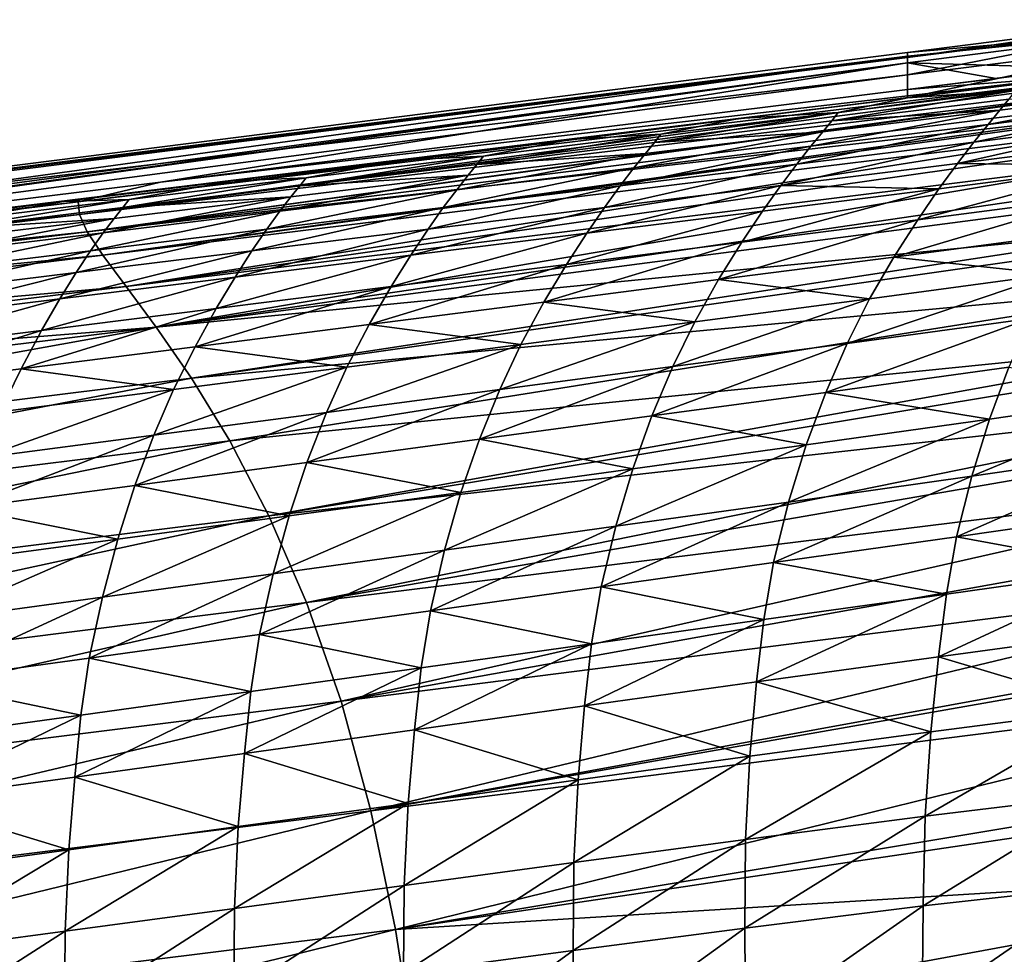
# Model space of a CAD drawing. Header units: metres. Extents: x -109 to 109, y -19 to 107.
# Tile 113 of 256: x -43.4 to -35.79, y 25.71 to 32.93. Entities that reach past the tile are written whole.
import ezdxf

# ---------------------------------------------------------------- set-up
doc = ezdxf.new("R2010")
doc.units = ezdxf.units.M
doc.layers.add('solid_21_412_310_XXX', color=7, linetype='CONTINUOUS')

msp = doc.modelspace()

# ---------------------------------------------------------------- linework, layer by layer
at = {"layer": 'solid_21_412_310_XXX'}
for points in [[(-34.545815, 32.933895, 1.156051), (-36.537781, 32.68021, 1.24129), (-34.544155, 32.855717, 5.384313)], [(-34.545815, 32.933895, 1.156051), (-34.545025, 32.895935, -3.072797), (-36.537781, 32.642693, -3.072594)], [(-34.545815, 32.933895, 1.156051), (-36.537781, 32.642693, -3.072594), (-36.537781, 32.68021, 1.24129)], [(-34.545025, 32.895935, -3.072797), (-34.542091, 32.75708, -7.299424), (-36.537781, 32.507763, -7.179492)], [(-34.545025, 32.895935, -3.072797), (-36.537781, 32.507763, -7.179492), (-36.537781, 32.642693, -3.072594)], [(-34.544155, 32.855717, 5.384313), (-36.537781, 32.599503, 5.441724), (-35.208252, 32.560829, 9.544684)], [(-36.537781, 32.651672, 3.531988), (-36.537781, 32.599503, 5.441724), (-34.544155, 32.855717, 5.384313)], [(-36.537781, 32.651672, 3.531988), (-34.544155, 32.855717, 5.384313), (-36.537781, 32.68021, 1.24129)], [(-34.542091, 32.75708, -7.299424), (-35.354305, 32.477413, -10.659769), (-36.537788, 32.330322, -10.599782)], [(-36.537781, 32.507763, -7.179492), (-34.542091, 32.75708, -7.299424), (-36.537788, 32.330322, -10.599782)], [(-54.683788, 30.384129, 2.693179), (-36.537781, 32.68021, 1.24129), (-36.537781, 32.642693, -3.072594)], [(-54.683788, 30.384129, 2.693179), (-36.537781, 32.651672, 3.531988), (-36.537781, 32.68021, 1.24129)], [(-54.683788, 30.384129, 2.693179), (-54.498104, 30.181459, 8.786349), (-36.537781, 32.651672, 3.531988)], [(-54.683788, 30.353798, -3.372595), (-36.537781, 32.642693, -3.072594), (-36.537781, 32.507763, -7.179492)], [(-54.683788, 30.384129, 2.693179), (-36.537781, 32.642693, -3.072594), (-54.683788, 30.353798, -3.372595)], [(-54.498104, 30.181459, 8.786349), (-36.537781, 32.599503, 5.441724), (-36.537781, 32.651672, 3.531988)], [(-54.498104, 30.181459, 8.786349), (-51.342793, 30.567852, 8.933147), (-36.537781, 32.599503, 5.441724)], [(-51.342793, 30.567852, 8.933147), (-50.546757, 30.665398, 8.968849), (-36.537781, 32.599503, 5.441724)], [(-50.546757, 30.665398, 8.968849), (-42.312012, 31.677603, 9.305106), (-36.537781, 32.599503, 5.441724)], [(-42.312012, 31.677603, 9.305106), (-36.537792, 32.39423, 9.5039), (-36.537781, 32.599503, 5.441724)], [(-36.537781, 32.599503, 5.441724), (-36.537792, 32.39423, 9.5039), (-35.851368, 32.479961, 9.525597)], [(-36.537781, 32.599503, 5.441724), (-35.851368, 32.479961, 9.525597), (-35.208252, 32.560829, 9.544684)], [(-36.537781, 32.507763, -7.179492), (-36.537788, 32.330322, -10.599782), (-54.683792, 30.114744, -9.43514)], [(-54.683788, 30.353798, -3.372595), (-36.537781, 32.507763, -7.179492), (-54.683792, 30.114744, -9.43514)], [(-36.537792, 32.39423, 9.5039), (-35.208252, 32.560829, 9.544684), (-35.851368, 32.479961, 9.525597)], [(-35.220375, 32.497196, 10.394546), (-35.208252, 32.560829, 9.544684), (-36.537792, 32.39423, 9.5039)], [(-42.947929, 31.525547, 10.288909), (-35.220104, 32.464958, 10.771707), (-35.220375, 32.497196, 10.394546)], [(-42.312012, 31.677603, 9.305106), (-42.947929, 31.525547, 10.288909), (-35.220375, 32.497196, 10.394546)], [(-42.947929, 31.525547, 10.288909), (-42.939518, 31.427771, 11.269633), (-35.220104, 32.464958, 10.771707)], [(-42.939518, 31.427771, 11.269633), (-35.214333, 32.430077, 11.137977), (-35.220104, 32.464958, 10.771707)], [(-42.312012, 31.677603, 9.305106), (-35.220375, 32.497196, 10.394546), (-36.537792, 32.39423, 9.5039)], [(-35.354305, 32.477413, -10.659769), (-35.70459, 32.385674, -11.54565), (-36.537788, 32.330322, -10.599782)], [(-42.939518, 31.427771, 11.269633), (-35.183472, 32.353374, 11.818046), (-35.214333, 32.430077, 11.137977)], [(-37.122669, 32.152084, -12.277051), (-37.072681, 32.216866, -11.464761), (-35.70459, 32.385674, -11.54565)], [(-35.753548, 32.320507, -12.366921), (-37.122669, 32.152084, -12.277051), (-35.70459, 32.385674, -11.54565)], [(-35.70459, 32.385674, -11.54565), (-37.072681, 32.216866, -11.464761), (-36.537788, 32.330322, -10.599782)], [(-35.914101, 32.12421, -13.707026), (-35.822613, 32.235245, -13.08707), (-34.43755, 32.409, -13.191614)], [(-34.526112, 32.298721, -13.818015), (-35.914101, 32.12421, -13.707026), (-34.43755, 32.409, -13.191614)], [(-34.43755, 32.409, -13.191614), (-35.822613, 32.235245, -13.08707), (-35.753548, 32.320507, -12.366921)], [(-54.683792, 30.114744, -9.43514), (-36.537788, 32.330322, -10.599782), (-53.561008, 30.250782, -9.52095)], [(-53.561008, 30.250782, -9.52095), (-36.537788, 32.330322, -10.599782), (-52.245087, 30.410294, -9.619206)], [(-52.245087, 30.410294, -9.619206), (-36.537788, 32.330322, -10.599782), (-50.929882, 30.56982, -9.71492)], [(-50.929882, 30.56982, -9.71492), (-36.537788, 32.330322, -10.599782), (-49.615788, 30.729336, -9.808078)], [(-49.615788, 30.729336, -9.808078), (-36.537788, 32.330322, -10.599782), (-48.302658, 30.888884, -9.898675)], [(-48.302658, 30.888884, -9.898675), (-36.537788, 32.330322, -10.599782), (-46.99036, 31.048498, -9.986723)], [(-46.99036, 31.048498, -9.986723), (-36.537788, 32.330322, -10.599782), (-45.679283, 31.208153, -10.072227)], [(-45.679283, 31.208153, -10.072227), (-36.537788, 32.330322, -10.599782), (-44.369694, 31.367853, -10.155192)], [(-44.369694, 31.367853, -10.155192), (-36.537788, 32.330322, -10.599782), (-43.061729, 31.527628, -10.235626)], [(-43.061729, 31.527628, -10.235626), (-36.537788, 32.330322, -10.599782), (-41.755211, 31.687546, -10.313528)], [(-42.939518, 31.427771, 11.269633), (-42.878883, 31.294968, 12.202216), (-35.183472, 32.353374, 11.818046)], [(-42.878883, 31.294968, 12.202216), (-35.180679, 32.348209, 11.858451), (-35.183472, 32.353374, 11.818046)], [(-42.878883, 31.294968, 12.202216), (-35.128269, 32.266346, 12.421789), (-35.180679, 32.348209, 11.858451)], [(-41.755211, 31.687546, -10.313528), (-36.537788, 32.330322, -10.599782), (-40.449741, 31.847708, -10.388895)], [(-40.449741, 31.847708, -10.388895), (-36.537788, 32.330322, -10.599782), (-39.14513, 32.008179, -10.461725)], [(-39.14513, 32.008179, -10.461725), (-36.537788, 32.330322, -10.599782), (-37.841202, 32.169033, -10.532021)], [(-37.072681, 32.216866, -11.464761), (-37.841202, 32.169033, -10.532021), (-36.537788, 32.330322, -10.599782)], [(-35.822613, 32.235245, -13.08707), (-37.122669, 32.152084, -12.277051), (-35.753548, 32.320507, -12.366921)], [(-36.024323, 31.986736, -14.231979), (-35.914101, 32.12421, -13.707026), (-34.526112, 32.298721, -13.818015)], [(-34.632931, 32.162582, -14.346276), (-36.024323, 31.986736, -14.231979), (-34.526112, 32.298721, -13.818015)], [(-42.878883, 31.294968, 12.202216), (-35.068012, 32.187035, 12.862303), (-35.128269, 32.266346, 12.421789)], [(-38.493881, 31.983631, -12.186152), (-38.443649, 32.048035, -11.382202), (-37.072681, 32.216866, -11.464761)], [(-37.122669, 32.152084, -12.277051), (-38.493881, 31.983631, -12.186152), (-37.072681, 32.216866, -11.464761)], [(-37.072681, 32.216866, -11.464761), (-38.443649, 32.048035, -11.382202), (-37.841202, 32.169033, -10.532021)], [(-37.282761, 31.955784, -13.605453), (-37.191936, 32.066978, -12.990273), (-35.822613, 32.235245, -13.08707)], [(-35.914101, 32.12421, -13.707026), (-37.282761, 31.955784, -13.605453), (-35.822613, 32.235245, -13.08707)], [(-35.822613, 32.235245, -13.08707), (-37.191936, 32.066978, -12.990273), (-37.122669, 32.152084, -12.277051)], [(-42.878883, 31.294968, 12.202216), (-42.758644, 31.113832, 13.069101), (-35.068012, 32.187035, 12.862303)], [(-42.758644, 31.113832, 13.069101), (-35.055439, 32.171535, 12.939862), (-35.068012, 32.187035, 12.862303)], [(-42.758644, 31.113832, 13.069101), (-34.969864, 32.071594, 13.387457), (-35.055439, 32.171535, 12.939862)], [(-38.443649, 32.048035, -11.382202), (-39.14513, 32.008179, -10.461725), (-37.841202, 32.169033, -10.532021)], [(-37.191936, 32.066978, -12.990273), (-38.493881, 31.983631, -12.186152), (-37.122669, 32.152084, -12.277051)], [(-36.150646, 31.821918, -14.68601), (-36.024323, 31.986736, -14.231979), (-34.632931, 32.162582, -14.346276)], [(-34.755299, 31.999689, -14.800885), (-36.150646, 31.821918, -14.68601), (-34.632931, 32.162582, -14.346276)], [(-42.758644, 31.113832, 13.069101), (-42.578209, 30.871773, 13.855783), (-34.969864, 32.071594, 13.387457)], [(-42.578209, 30.871773, 13.855783), (-34.875671, 31.966288, 13.775941), (-34.969864, 32.071594, 13.387457)], [(-38.651699, 31.787386, -13.504301), (-38.562492, 31.898701, -12.89314), (-37.191936, 32.066978, -12.990273)], [(-37.282761, 31.955784, -13.605453), (-38.651699, 31.787386, -13.504301), (-37.191936, 32.066978, -12.990273)], [(-37.191936, 32.066978, -12.990273), (-38.562492, 31.898701, -12.89314), (-38.493881, 31.983631, -12.186152)], [(-37.391594, 31.817783, -14.127874), (-37.282761, 31.955784, -13.605453), (-35.914101, 32.12421, -13.707026)], [(-36.024323, 31.986736, -14.231979), (-37.391594, 31.817783, -14.127874), (-35.914101, 32.12421, -13.707026)], [(-39.815559, 31.879562, -11.297193), (-40.449741, 31.847708, -10.388895), (-39.14513, 32.008179, -10.461725)], [(-39.866081, 31.815592, -12.092822), (-39.815559, 31.879562, -11.297193), (-38.443649, 32.048035, -11.382202)], [(-38.493881, 31.983631, -12.186152), (-39.866081, 31.815592, -12.092822), (-38.443649, 32.048035, -11.382202)], [(-38.562492, 31.898701, -12.89314), (-39.866081, 31.815592, -12.092822), (-38.493881, 31.983631, -12.186152)], [(-38.443649, 32.048035, -11.382202), (-39.815559, 31.879562, -11.297193), (-39.14513, 32.008179, -10.461725)], [(-37.515919, 31.652056, -14.581256), (-37.391594, 31.817783, -14.127874), (-36.024323, 31.986736, -14.231979)], [(-36.150646, 31.821918, -14.68601), (-37.515919, 31.652056, -14.581256), (-36.024323, 31.986736, -14.231979)], [(-34.894447, 31.80549, -15.220942), (-36.150646, 31.821918, -14.68601), (-34.755299, 31.999689, -14.800885)], [(-42.578209, 30.871773, 13.855783), (-34.768108, 31.846228, 14.140705), (-34.875671, 31.966288, 13.775941)], [(-40.021633, 31.619576, -13.400456), (-39.934055, 31.730906, -12.793505), (-38.562492, 31.898701, -12.89314)], [(-38.651699, 31.787386, -13.504301), (-40.021633, 31.619576, -13.400456), (-38.562492, 31.898701, -12.89314)], [(-38.562492, 31.898701, -12.89314), (-39.934055, 31.730906, -12.793505), (-39.866081, 31.815592, -12.092822)], [(-38.758087, 31.648933, -14.025), (-38.651699, 31.787386, -13.504301), (-37.282761, 31.955784, -13.605453)], [(-37.391594, 31.817783, -14.127874), (-38.758087, 31.648933, -14.025), (-37.282761, 31.955784, -13.605453)], [(-42.578209, 30.871773, 13.855783), (-42.345684, 30.55755, 14.552155), (-34.768108, 31.846228, 14.140705)], [(-42.345684, 30.55755, 14.552155), (-34.630264, 31.689278, 14.52866), (-34.768108, 31.846228, 14.140705)], [(-41.18536, 31.711849, -11.209864), (-41.755211, 31.687546, -10.313528), (-40.449741, 31.847708, -10.388895)], [(-41.23605, 31.648287, -11.997556), (-41.18536, 31.711849, -11.209864), (-39.815559, 31.879562, -11.297193)], [(-39.866081, 31.815592, -12.092822), (-41.23605, 31.648287, -11.997556), (-39.815559, 31.879562, -11.297193)], [(-39.815559, 31.879562, -11.297193), (-41.18536, 31.711849, -11.209864), (-40.449741, 31.847708, -10.388895)], [(-36.294128, 31.625214, -15.107569), (-37.515919, 31.652056, -14.581256), (-36.150646, 31.821918, -14.68601)], [(-34.894447, 31.80549, -15.220942), (-36.294128, 31.625214, -15.107569), (-36.150646, 31.821918, -14.68601)], [(-39.934055, 31.730906, -12.793505), (-41.23605, 31.648287, -11.997556), (-39.866081, 31.815592, -12.092822)], [(-40.125538, 31.480799, -13.919122), (-40.021633, 31.619576, -13.400456), (-38.651699, 31.787386, -13.504301)], [(-38.758087, 31.648933, -14.025), (-40.125538, 31.480799, -13.919122), (-38.651699, 31.787386, -13.504301)], [(-38.879265, 31.482393, -14.478567), (-38.758087, 31.648933, -14.025), (-37.391594, 31.817783, -14.127874)], [(-37.515919, 31.652056, -14.581256), (-38.879265, 31.482393, -14.478567), (-37.391594, 31.817783, -14.127874)], [(-36.457447, 31.387506, -15.531445), (-36.294128, 31.625214, -15.107569), (-34.894447, 31.80549, -15.220942)], [(-35.053391, 31.570759, -15.64205), (-36.457447, 31.387506, -15.531445), (-34.894447, 31.80549, -15.220942)], [(-50.546757, 30.665398, 8.968849), (-42.947929, 31.525547, 10.288909), (-42.312012, 31.677603, 9.305106)], [(-42.553326, 31.544815, -11.120219), (-43.061729, 31.527628, -10.235626), (-41.755211, 31.687546, -10.313528)], [(-42.604107, 31.481642, -11.900361), (-42.553326, 31.544815, -11.120219), (-41.18536, 31.711849, -11.209864)], [(-41.23605, 31.648287, -11.997556), (-42.604107, 31.481642, -11.900361), (-41.18536, 31.711849, -11.209864)], [(-41.18536, 31.711849, -11.209864), (-42.553326, 31.544815, -11.120219), (-41.755211, 31.687546, -10.313528)], [(-42.345684, 30.55755, 14.552155), (-34.536633, 31.580112, 14.756148), (-34.630264, 31.689278, 14.52866)], [(-41.389118, 31.452517, -13.295328), (-41.303272, 31.563843, -12.692282), (-39.934055, 31.730906, -12.793505)], [(-40.021633, 31.619576, -13.400456), (-41.389118, 31.452517, -13.295328), (-39.934055, 31.730906, -12.793505)], [(-39.934055, 31.730906, -12.793505), (-41.303272, 31.563843, -12.692282), (-41.23605, 31.648287, -11.997556)], [(-41.303272, 31.563843, -12.692282), (-42.604107, 31.481642, -11.900361), (-41.23605, 31.648287, -11.997556)], [(-41.490452, 31.313461, -13.812212), (-41.389118, 31.452517, -13.295328), (-40.021633, 31.619576, -13.400456)], [(-40.125538, 31.480799, -13.919122), (-41.490452, 31.313461, -13.812212), (-40.021633, 31.619576, -13.400456)], [(-40.243496, 31.313604, -14.372449), (-40.125538, 31.480799, -13.919122), (-38.758087, 31.648933, -14.025)], [(-38.879265, 31.482393, -14.478567), (-40.243496, 31.313604, -14.372449), (-38.758087, 31.648933, -14.025)], [(-39.016346, 31.283121, -14.902365), (-38.879265, 31.482393, -14.478567), (-37.515919, 31.652056, -14.581256)], [(-37.656811, 31.454008, -15.003516), (-39.016346, 31.283121, -14.902365), (-37.515919, 31.652056, -14.581256)], [(-37.816917, 31.214552, -15.428885), (-37.656811, 31.454008, -15.003516), (-36.294128, 31.625214, -15.107569)], [(-36.457447, 31.387506, -15.531445), (-37.816917, 31.214552, -15.428885), (-36.294128, 31.625214, -15.107569)], [(-36.294128, 31.625214, -15.107569), (-37.656811, 31.454008, -15.003516), (-37.515919, 31.652056, -14.581256)], [(-50.679916, 30.57865, 9.96362), (-42.939518, 31.427771, 11.269633), (-42.947929, 31.525547, 10.288909)], [(-50.679916, 30.57865, 9.96362), (-42.947929, 31.525547, 10.288909), (-50.546757, 30.665398, 8.968849)], [(-43.920769, 31.378183, -11.028306), (-44.369694, 31.367853, -10.155192), (-43.061729, 31.527628, -10.235626)], [(-43.971577, 31.315393, -11.801269), (-43.920769, 31.378183, -11.028306), (-42.553326, 31.544815, -11.120219)], [(-42.604107, 31.481642, -11.900361), (-43.971577, 31.315393, -11.801269), (-42.553326, 31.544815, -11.120219)], [(-42.553326, 31.544815, -11.120219), (-43.920769, 31.378183, -11.028306), (-43.061729, 31.527628, -10.235626)], [(-42.754566, 31.28615, -13.188928), (-42.670513, 31.397442, -12.589482), (-41.303272, 31.563843, -12.692282)], [(-41.389118, 31.452517, -13.295328), (-42.754566, 31.28615, -13.188928), (-41.303272, 31.563843, -12.692282)], [(-41.303272, 31.563843, -12.692282), (-42.670513, 31.397442, -12.589482), (-42.604107, 31.481642, -11.900361)], [(-42.345684, 30.55755, 14.552155), (-34.341232, 31.34338, 15.165163), (-34.536633, 31.580112, 14.756148)], [(-36.64212, 31.098835, -15.955107), (-36.457447, 31.387506, -15.531445), (-35.053391, 31.570759, -15.64205)], [(-35.234062, 31.285133, -16.062483), (-36.64212, 31.098835, -15.955107), (-35.053391, 31.570759, -15.64205)], [(-42.670513, 31.397442, -12.589482), (-43.971577, 31.315393, -11.801269), (-42.604107, 31.481642, -11.900361)], [(-42.853271, 31.146873, -13.704285), (-42.754566, 31.28615, -13.188928), (-41.389118, 31.452517, -13.295328)], [(-41.490452, 31.313461, -13.812212), (-42.853271, 31.146873, -13.704285), (-41.389118, 31.452517, -13.295328)], [(-41.60511, 31.145681, -14.265496), (-41.490452, 31.313461, -13.812212), (-40.125538, 31.480799, -13.919122)], [(-40.243496, 31.313604, -14.372449), (-41.60511, 31.145681, -14.265496), (-40.125538, 31.480799, -13.919122)], [(-40.376663, 31.113287, -14.797259), (-40.243496, 31.313604, -14.372449), (-38.879265, 31.482393, -14.478567)], [(-39.016346, 31.283121, -14.902365), (-40.376663, 31.113287, -14.797259), (-38.879265, 31.482393, -14.478567)], [(-39.171944, 31.042053, -15.330028), (-39.016346, 31.283121, -14.902365), (-37.656811, 31.454008, -15.003516)], [(-37.816917, 31.214552, -15.428885), (-39.171944, 31.042053, -15.330028), (-37.656811, 31.454008, -15.003516)], [(-50.683167, 30.481382, 10.938114), (-42.878883, 31.294968, 12.202216), (-42.939518, 31.427771, 11.269633)], [(-50.679916, 30.57865, 9.96362), (-50.683167, 30.481382, 10.938114), (-42.939518, 31.427771, 11.269633)], [(-44.119305, 31.120241, -13.081251), (-44.037098, 31.231455, -12.485121), (-42.670513, 31.397442, -12.589482)], [(-42.754566, 31.28615, -13.188928), (-44.119305, 31.120241, -13.081251), (-42.670513, 31.397442, -12.589482)], [(-42.670513, 31.397442, -12.589482), (-44.037098, 31.231455, -12.485121), (-43.971577, 31.315393, -11.801269)], [(-37.997669, 30.924049, -15.854291), (-37.816917, 31.214552, -15.428885), (-36.457447, 31.387506, -15.531445)], [(-36.64212, 31.098835, -15.955107), (-37.997669, 30.924049, -15.854291), (-36.457447, 31.387506, -15.531445)], [(-50.683167, 30.481382, 10.938114), (-50.640804, 30.346684, 11.866463), (-42.878883, 31.294968, 12.202216)], [(-50.640804, 30.346684, 11.866463), (-42.758644, 31.113832, 13.069101), (-42.878883, 31.294968, 12.202216)], [(-42.964588, 30.97859, -14.157724), (-42.853271, 31.146873, -13.704285), (-41.490452, 31.313461, -13.812212)], [(-41.60511, 31.145681, -14.265496), (-42.964588, 30.97859, -14.157724), (-41.490452, 31.313461, -13.812212)], [(-42.345684, 30.55755, 14.552155), (-42.073204, 30.161671, 15.151353), (-34.341232, 31.34338, 15.165163)], [(-42.073204, 30.161671, 15.151353), (-34.284065, 31.271105, 15.27144), (-34.341232, 31.34338, 15.165163)], [(-41.734291, 30.944407, -14.691464), (-41.60511, 31.145681, -14.265496), (-40.243496, 31.313604, -14.372449)], [(-40.376663, 31.113287, -14.797259), (-41.734291, 30.944407, -14.691464), (-40.243496, 31.313604, -14.372449)], [(-44.215336, 30.98082, -13.59531), (-44.119305, 31.120241, -13.081251), (-42.754566, 31.28615, -13.188928)], [(-42.853271, 31.146873, -13.704285), (-44.215336, 30.98082, -13.59531), (-42.754566, 31.28615, -13.188928)], [(-42.073204, 30.161671, 15.151353), (-34.018932, 30.912899, 15.703066), (-34.284065, 31.271105, 15.27144)], [(-40.527641, 30.8708, -15.226622), (-40.376663, 31.113287, -14.797259), (-39.016346, 31.283121, -14.902365)], [(-39.171944, 31.042053, -15.330028), (-40.527641, 30.8708, -15.226622), (-39.016346, 31.283121, -14.902365)], [(-39.347431, 30.749861, -15.757905), (-39.171944, 31.042053, -15.330028), (-37.816917, 31.214552, -15.428885)], [(-37.997669, 30.924049, -15.854291), (-39.347431, 30.749861, -15.757905), (-37.816917, 31.214552, -15.428885)], [(-35.41901, 30.965643, -16.432112), (-36.64212, 31.098835, -15.955107), (-35.234062, 31.285133, -16.062483)], [(-44.323273, 30.812138, -14.049074), (-44.215336, 30.98082, -13.59531), (-42.853271, 31.146873, -13.704285)], [(-42.964588, 30.97859, -14.157724), (-44.323273, 30.812138, -14.049074), (-42.853271, 31.146873, -13.704285)], [(-43.089748, 30.776468, -14.584988), (-42.964588, 30.97859, -14.157724), (-41.60511, 31.145681, -14.265496)], [(-41.734291, 30.944407, -14.691464), (-43.089748, 30.776468, -14.584988), (-41.60511, 31.145681, -14.265496)], [(-50.640804, 30.346684, 11.866463), (-50.546124, 30.161081, 12.731429), (-42.758644, 31.113832, 13.069101)], [(-50.546124, 30.161081, 12.731429), (-42.578209, 30.871773, 13.855783), (-42.758644, 31.113832, 13.069101)], [(-41.880585, 30.700603, -15.12262), (-41.734291, 30.944407, -14.691464), (-40.376663, 31.113287, -14.797259)], [(-40.527641, 30.8708, -15.226622), (-41.880585, 30.700603, -15.12262), (-40.376663, 31.113287, -14.797259)], [(-36.83062, 30.776133, -16.329056), (-37.997669, 30.924049, -15.854291), (-36.64212, 31.098835, -15.955107)], [(-35.41901, 30.965643, -16.432112), (-36.83062, 30.776133, -16.329056), (-36.64212, 31.098835, -15.955107)], [(-40.697739, 30.577118, -15.656335), (-40.527641, 30.8708, -15.226622), (-39.171944, 31.042053, -15.330028)], [(-39.347431, 30.749861, -15.757905), (-40.697739, 30.577118, -15.656335), (-39.171944, 31.042053, -15.330028)], [(-44.444386, 30.609293, -14.477739), (-44.323273, 30.812138, -14.049074), (-42.964588, 30.97859, -14.157724)], [(-43.089748, 30.776468, -14.584988), (-44.444386, 30.609293, -14.477739), (-42.964588, 30.97859, -14.157724)], [(-43.231327, 30.531469, -15.018017), (-43.089748, 30.776468, -14.584988), (-41.734291, 30.944407, -14.691464)], [(-41.880585, 30.700603, -15.12262), (-43.231327, 30.531469, -15.018017), (-41.734291, 30.944407, -14.691464)], [(-42.073204, 30.161671, 15.151353), (-41.777111, 29.676958, 15.650459), (-34.018932, 30.912899, 15.703066)], [(-41.777111, 29.676958, 15.650459), (-33.742035, 30.490076, 16.068941), (-34.018932, 30.912899, 15.703066)], [(-38.181873, 30.599205, -16.231022), (-39.347431, 30.749861, -15.757905), (-37.997669, 30.924049, -15.854291)], [(-36.83062, 30.776133, -16.329056), (-38.181873, 30.599205, -16.231022), (-37.997669, 30.924049, -15.854291)], [(-37.002632, 30.431742, -16.633024), (-36.83062, 30.776133, -16.329056), (-35.41901, 30.965643, -16.432112)], [(-35.5877, 30.624647, -16.730965), (-37.002632, 30.431742, -16.633024), (-35.41901, 30.965643, -16.432112)], [(-50.546124, 30.161081, 12.731429), (-50.398251, 29.912165, 13.518575), (-42.578209, 30.871773, 13.855783)], [(-50.398251, 29.912165, 13.518575), (-42.345684, 30.55755, 14.552155), (-42.578209, 30.871773, 13.855783)], [(-42.045235, 30.405542, -15.554215), (-41.880585, 30.700603, -15.12262), (-40.527641, 30.8708, -15.226622)], [(-40.697739, 30.577118, -15.656335), (-42.045235, 30.405542, -15.554215), (-40.527641, 30.8708, -15.226622)], [(-44.581226, 30.363247, -14.912688), (-44.444386, 30.609293, -14.477739), (-43.089748, 30.776468, -14.584988)], [(-43.231327, 30.531469, -15.018017), (-44.581226, 30.363247, -14.912688), (-43.089748, 30.776468, -14.584988)], [(-38.349884, 30.252275, -16.539021), (-38.181873, 30.599205, -16.231022), (-36.83062, 30.776133, -16.329056)], [(-37.002632, 30.431742, -16.633024), (-38.349884, 30.252275, -16.539021), (-36.83062, 30.776133, -16.329056)], [(-43.390499, 30.235161, -15.451523), (-43.231327, 30.531469, -15.018017), (-41.880585, 30.700603, -15.12262)], [(-42.045235, 30.405542, -15.554215), (-43.390499, 30.235161, -15.451523), (-41.880585, 30.700603, -15.12262)], [(-39.526073, 30.42301, -16.138035), (-40.697739, 30.577118, -15.656335), (-39.347431, 30.749861, -15.757905)], [(-38.181873, 30.599205, -16.231022), (-39.526073, 30.42301, -16.138035), (-39.347431, 30.749861, -15.757905)], [(-37.169086, 30.052704, -16.906435), (-37.002632, 30.431742, -16.633024), (-35.5877, 30.624647, -16.730965)], [(-35.75185, 30.248516, -16.999929), (-37.169086, 30.052704, -16.906435), (-35.5877, 30.624647, -16.730965)], [(-50.398251, 29.912165, 13.518575), (-50.203812, 29.589315, 14.217536), (-42.345684, 30.55755, 14.552155)], [(-50.203812, 29.589315, 14.217536), (-49.9729, 29.183842, 14.821034), (-42.345684, 30.55755, 14.552155)], [(-49.9729, 29.183842, 14.821034), (-42.073204, 30.161671, 15.151353), (-42.345684, 30.55755, 14.552155)], [(-44.734901, 30.06584, -15.348091), (-44.581226, 30.363247, -14.912688), (-43.231327, 30.531469, -15.018017)], [(-43.390499, 30.235161, -15.451523), (-44.734901, 30.06584, -15.348091), (-43.231327, 30.531469, -15.018017)], [(-40.870689, 30.248457, -16.039228), (-42.045235, 30.405542, -15.554215), (-40.697739, 30.577118, -15.656335)], [(-39.526073, 30.42301, -16.138035), (-40.870689, 30.248457, -16.039228), (-40.697739, 30.577118, -15.656335)], [(-39.68877, 30.073669, -16.45055), (-39.526073, 30.42301, -16.138035), (-38.181873, 30.599205, -16.231022)], [(-38.349884, 30.252275, -16.539021), (-39.68877, 30.073669, -16.45055), (-38.181873, 30.599205, -16.231022)], [(-41.777111, 29.676958, 15.650459), (-41.474518, 29.099197, 16.050039), (-33.742035, 30.490076, 16.068941)], [(-41.474518, 29.099197, 16.050039), (-33.679886, 30.387123, 16.14185), (-33.742035, 30.490076, 16.068941)], [(-42.212425, 30.075176, -15.939878), (-43.390499, 30.235161, -15.451523), (-42.045235, 30.405542, -15.554215)], [(-40.870689, 30.248457, -16.039228), (-42.212425, 30.075176, -15.939878), (-42.045235, 30.405542, -15.554215)], [(-41.474518, 29.099197, 16.050039), (-33.462013, 29.997501, 16.374846), (-33.679886, 30.387123, 16.14185)], [(-41.027958, 29.896883, -16.35565), (-40.870689, 30.248457, -16.039228), (-39.526073, 30.42301, -16.138035)], [(-39.68877, 30.073669, -16.45055), (-41.027958, 29.896883, -16.35565), (-39.526073, 30.42301, -16.138035)], [(-38.512272, 29.870836, -16.816441), (-38.349884, 30.252275, -16.539021), (-37.002632, 30.431742, -16.633024)], [(-37.169086, 30.052704, -16.906435), (-38.512272, 29.870836, -16.816441), (-37.002632, 30.431742, -16.633024)], [(-43.551914, 29.903219, -15.839936), (-44.734901, 30.06584, -15.348091), (-43.390499, 30.235161, -15.451523)], [(-42.212425, 30.075176, -15.939878), (-43.551914, 29.903219, -15.839936), (-43.390499, 30.235161, -15.451523)], [(-42.364208, 29.721468, -16.260181), (-42.212425, 30.075176, -15.939878), (-40.870689, 30.248457, -16.039228)], [(-41.027958, 29.896883, -16.35565), (-42.364208, 29.721468, -16.260181), (-40.870689, 30.248457, -16.039228)], [(-39.845856, 29.689936, -16.732296), (-39.68877, 30.073669, -16.45055), (-38.349884, 30.252275, -16.539021)], [(-38.512272, 29.870836, -16.816441), (-39.845856, 29.689936, -16.732296), (-38.349884, 30.252275, -16.539021)], [(-35.902832, 29.844584, -17.235123), (-37.169086, 30.052704, -16.906435), (-35.75185, 30.248516, -16.999929)], [(-34.482506, 30.050602, -17.419548), (-35.902832, 29.844584, -17.235123), (-35.75185, 30.248516, -16.999929)], [(-49.9729, 29.183842, 14.821034), (-49.719296, 28.68956, 15.325577), (-42.073204, 30.161671, 15.151353)], [(-49.719296, 28.68956, 15.325577), (-41.777111, 29.676958, 15.650459), (-42.073204, 30.161671, 15.151353)], [(-43.698181, 29.547493, -16.164057), (-43.551914, 29.903219, -15.839936), (-42.212425, 30.075176, -15.939878)], [(-42.364208, 29.721468, -16.260181), (-43.698181, 29.547493, -16.164057), (-42.212425, 30.075176, -15.939878)], [(-41.179657, 29.511007, -16.641184), (-41.027958, 29.896883, -16.35565), (-39.68877, 30.073669, -16.45055)], [(-39.845856, 29.689936, -16.732296), (-41.179657, 29.511007, -16.641184), (-39.68877, 30.073669, -16.45055)], [(-41.474518, 29.099197, 16.050039), (-41.182781, 28.42728, 16.354124), (-33.462013, 29.997501, 16.374846)], [(-41.182781, 28.42728, 16.354124), (-33.35363, 29.783848, 16.478159), (-33.462013, 29.997501, 16.374846)], [(-37.321159, 29.646297, -17.145227), (-38.512272, 29.870836, -16.816441), (-37.169086, 30.052704, -16.906435)], [(-35.902832, 29.844584, -17.235123), (-37.321159, 29.646297, -17.145227), (-37.169086, 30.052704, -16.906435)], [(-36.03812, 29.404449, -17.439894), (-35.902832, 29.844584, -17.235123), (-34.482506, 30.050602, -17.419548)], [(-34.61982, 29.609932, -17.62833), (-36.03812, 29.404449, -17.439894), (-34.482506, 30.050602, -17.419548)], [(-42.510445, 29.33353, -16.549452), (-42.364208, 29.721468, -16.260181), (-41.027958, 29.896883, -16.35565)], [(-41.179657, 29.511007, -16.641184), (-42.510445, 29.33353, -16.549452), (-41.027958, 29.896883, -16.35565)], [(-38.660408, 29.462013, -17.059261), (-39.845856, 29.689936, -16.732296), (-38.512272, 29.870836, -16.816441)], [(-37.321159, 29.646297, -17.145227), (-38.660408, 29.462013, -17.059261), (-38.512272, 29.870836, -16.816441)], [(-37.456116, 29.204763, -17.352015), (-37.321159, 29.646297, -17.145227), (-35.902832, 29.844584, -17.235123)], [(-36.03812, 29.404449, -17.439894), (-37.456116, 29.204763, -17.352015), (-35.902832, 29.844584, -17.235123)], [(-41.182781, 28.42728, 16.354124), (-33.183018, 29.414368, 16.62344), (-33.35363, 29.783848, 16.478159)], [(-43.838924, 29.157589, -16.456968), (-43.698181, 29.547493, -16.164057), (-42.364208, 29.721468, -16.260181)], [(-42.510445, 29.33353, -16.549452), (-43.838924, 29.157589, -16.456968), (-42.364208, 29.721468, -16.260181)], [(-49.719296, 28.68956, 15.325577), (-49.457516, 28.103241, 15.731113), (-41.777111, 29.676958, 15.650459)], [(-49.457516, 28.103241, 15.731113), (-41.474518, 29.099197, 16.050039), (-41.777111, 29.676958, 15.650459)], [(-39.988979, 29.278767, -16.979292), (-41.179657, 29.511007, -16.641184), (-39.845856, 29.689936, -16.732296)], [(-38.660408, 29.462013, -17.059261), (-39.988979, 29.278767, -16.979292), (-39.845856, 29.689936, -16.732296)], [(-38.79179, 29.018608, -17.269783), (-38.660408, 29.462013, -17.059261), (-37.321159, 29.646297, -17.145227)], [(-37.456116, 29.204763, -17.352015), (-38.79179, 29.018608, -17.269783), (-37.321159, 29.646297, -17.145227)], [(-36.157421, 28.936218, -17.616474), (-36.03812, 29.404449, -17.439894), (-34.61982, 29.609932, -17.62833)], [(-34.742859, 29.138836, -17.810217), (-36.157421, 28.936218, -17.616474), (-34.61982, 29.609932, -17.62833)], [(-41.317699, 29.097609, -16.891916), (-42.510445, 29.33353, -16.549452), (-41.179657, 29.511007, -16.641184)], [(-39.988979, 29.278767, -16.979292), (-41.317699, 29.097609, -16.891916), (-41.179657, 29.511007, -16.641184)], [(-40.115757, 28.833525, -17.193514), (-39.988979, 29.278767, -16.979292), (-38.660408, 29.462013, -17.059261)], [(-38.79179, 29.018608, -17.269783), (-40.115757, 28.833525, -17.193514), (-38.660408, 29.462013, -17.059261)], [(-41.182781, 28.42728, 16.354124), (-40.916172, 27.664465, 16.570463), (-33.183018, 29.414368, 16.62344)], [(-40.916172, 27.664465, 16.570463), (-33.043957, 29.077909, 16.727695), (-33.183018, 29.414368, 16.62344)], [(-37.573357, 28.736908, -17.528568), (-37.456116, 29.204763, -17.352015), (-36.03812, 29.404449, -17.439894)], [(-36.157421, 28.936218, -17.616474), (-37.573357, 28.736908, -17.528568), (-36.03812, 29.404449, -17.439894)], [(-42.64333, 28.917953, -16.803852), (-43.838924, 29.157589, -16.456968), (-42.510445, 29.33353, -16.549452)], [(-41.317699, 29.097609, -16.891916), (-42.64333, 28.917953, -16.803852), (-42.510445, 29.33353, -16.549452)], [(-41.439857, 28.650604, -17.10952), (-41.317699, 29.097609, -16.891916), (-39.988979, 29.278767, -16.979292)], [(-40.115757, 28.833525, -17.193514), (-41.439857, 28.650604, -17.10952), (-39.988979, 29.278767, -16.979292)], [(-42.64333, 28.917953, -16.803852), (-43.96661, 28.739901, -16.714918), (-43.838924, 29.157589, -16.456968)], [(-38.905819, 28.550037, -17.449385), (-38.79179, 29.018608, -17.269783), (-37.456116, 29.204763, -17.352015)], [(-37.573357, 28.736908, -17.528568), (-38.905819, 28.550037, -17.449385), (-37.456116, 29.204763, -17.352015)], [(-49.457516, 28.103241, 15.731113), (-49.202374, 27.424725, 16.041042), (-41.474518, 29.099197, 16.050039)], [(-49.202374, 27.424725, 16.041042), (-41.182781, 28.42728, 16.354124), (-41.474518, 29.099197, 16.050039)], [(-42.76078, 28.469204, -17.024763), (-42.64333, 28.917953, -16.803852), (-41.317699, 29.097609, -16.891916)], [(-41.439857, 28.650604, -17.10952), (-42.76078, 28.469204, -17.024763), (-41.317699, 29.097609, -16.891916)], [(-34.825901, 28.691488, -17.945911), (-36.157421, 28.936218, -17.616474), (-34.742859, 29.138836, -17.810217)], [(-40.916172, 27.664465, 16.570463), (-32.89949, 28.685915, 16.823547), (-33.043957, 29.077909, 16.727695)], [(-40.225727, 28.364225, -17.375967), (-40.115757, 28.833525, -17.193514), (-38.79179, 29.018608, -17.269783)], [(-38.905819, 28.550037, -17.449385), (-40.225727, 28.364225, -17.375967), (-38.79179, 29.018608, -17.269783)], [(-36.235584, 28.493576, -17.746006), (-37.573357, 28.736908, -17.528568), (-36.157421, 28.936218, -17.616474)], [(-34.825901, 28.691488, -17.945911), (-36.235584, 28.493576, -17.746006), (-36.157421, 28.936218, -17.616474)], [(-44.0793, 28.289433, -16.939001), (-43.96661, 28.739901, -16.714918), (-42.64333, 28.917953, -16.803852)], [(-42.76078, 28.469204, -17.024763), (-44.0793, 28.289433, -16.939001), (-42.64333, 28.917953, -16.803852)], [(-41.545807, 28.180595, -17.294651), (-41.439857, 28.650604, -17.10952), (-40.115757, 28.833525, -17.193514)], [(-40.225727, 28.364225, -17.375967), (-41.545807, 28.180595, -17.294651), (-40.115757, 28.833525, -17.193514)], [(-37.648277, 28.295912, -17.656389), (-38.905819, 28.550037, -17.449385), (-37.573357, 28.736908, -17.528568)], [(-36.235584, 28.493576, -17.746006), (-37.648277, 28.295912, -17.656389), (-37.573357, 28.736908, -17.528568)], [(-42.862595, 27.998463, -17.212498), (-42.76078, 28.469204, -17.024763), (-41.439857, 28.650604, -17.10952)], [(-41.545807, 28.180595, -17.294651), (-42.862595, 27.998463, -17.212498), (-41.439857, 28.650604, -17.10952)], [(-40.916172, 27.664465, 16.570463), (-40.685848, 26.81773, 16.709833), (-32.89949, 28.685915, 16.823547)], [(-40.685848, 26.81773, 16.709833), (-32.762745, 28.262327, 16.901426), (-32.89949, 28.685915, 16.823547)], [(-36.296459, 28.008078, -17.858318), (-36.235584, 28.493576, -17.746006), (-34.825901, 28.691488, -17.945911)], [(-34.893627, 28.198698, -18.065811), (-36.296459, 28.008078, -17.858318), (-34.825901, 28.691488, -17.945911)], [(-38.97863, 28.108932, -17.579994), (-40.225727, 28.364225, -17.375967), (-38.905819, 28.550037, -17.449385)], [(-37.648277, 28.295912, -17.656389), (-38.97863, 28.108932, -17.579994), (-38.905819, 28.550037, -17.449385)], [(-37.703918, 27.814054, -17.764677), (-37.648277, 28.295912, -17.656389), (-36.235584, 28.493576, -17.746006)], [(-36.296459, 28.008078, -17.858318), (-37.703918, 27.814054, -17.764677), (-36.235584, 28.493576, -17.746006)], [(-49.202374, 27.424725, 16.041042), (-48.966164, 26.657986, 16.262581), (-41.182781, 28.42728, 16.354124)], [(-48.966164, 26.657986, 16.262581), (-40.916172, 27.664465, 16.570463), (-41.182781, 28.42728, 16.354124)], [(-44.176922, 27.81794, -17.1292), (-44.0793, 28.289433, -16.939001), (-42.76078, 28.469204, -17.024763)], [(-42.862595, 27.998463, -17.212498), (-44.176922, 27.81794, -17.1292), (-42.76078, 28.469204, -17.024763)], [(-40.295807, 27.922945, -17.509047), (-41.545807, 28.180595, -17.294651), (-40.225727, 28.364225, -17.375967)], [(-38.97863, 28.108932, -17.579994), (-40.295807, 27.922945, -17.509047), (-40.225727, 28.364225, -17.375967)], [(-40.685848, 26.81773, 16.709833), (-32.747448, 28.211069, 16.909348), (-32.762745, 28.262327, 16.901426)], [(-39.032681, 27.628258, -17.690351), (-38.97863, 28.108932, -17.579994), (-37.648277, 28.295912, -17.656389)], [(-37.703918, 27.814054, -17.764677), (-39.032681, 27.628258, -17.690351), (-37.648277, 28.295912, -17.656389)], [(-41.613239, 27.7391, -17.43017), (-42.862595, 27.998463, -17.212498), (-41.545807, 28.180595, -17.294651)], [(-40.295807, 27.922945, -17.509047), (-41.613239, 27.7391, -17.43017), (-41.545807, 28.180595, -17.294651)], [(-40.685848, 26.81773, 16.709833), (-32.641811, 27.832312, 16.95952), (-32.747448, 28.211069, 16.909348)], [(-34.962902, 27.608818, -18.182096), (-36.296459, 28.008078, -17.858318), (-34.893627, 28.198698, -18.065811)], [(-40.347797, 27.443333, -17.621086), (-40.295807, 27.922945, -17.509047), (-38.97863, 28.108932, -17.579994)], [(-39.032681, 27.628258, -17.690351), (-40.347797, 27.443333, -17.621086), (-38.97863, 28.108932, -17.579994)], [(-42.927254, 27.556686, -17.350397), (-44.176922, 27.81794, -17.1292), (-42.862595, 27.998463, -17.212498)], [(-41.613239, 27.7391, -17.43017), (-42.927254, 27.556686, -17.350397), (-42.862595, 27.998463, -17.212498)], [(-36.356461, 27.428474, -17.965693), (-37.703918, 27.814054, -17.764677), (-36.296459, 28.008078, -17.858318)], [(-34.962902, 27.608818, -18.182096), (-36.356461, 27.428474, -17.965693), (-36.296459, 28.008078, -17.858318)], [(-41.663319, 27.260454, -17.544003), (-41.613239, 27.7391, -17.43017), (-40.295807, 27.922945, -17.509047)], [(-40.347797, 27.443333, -17.621086), (-41.663319, 27.260454, -17.544003), (-40.295807, 27.922945, -17.509047)], [(-42.927254, 27.556686, -17.350397), (-44.238735, 27.375818, -17.269339), (-44.176922, 27.81794, -17.1292)], [(-40.685848, 26.81773, 16.709833), (-40.495483, 25.899946, 16.786901), (-32.641811, 27.832312, 16.95952)], [(-40.495483, 25.899946, 16.786901), (-32.497753, 27.230806, 17.014029), (-32.641811, 27.832312, 16.95952)], [(-37.75618, 27.240501, -17.865726), (-39.032681, 27.628258, -17.690351), (-37.703918, 27.814054, -17.764677)], [(-36.356461, 27.428474, -17.965693), (-37.75618, 27.240501, -17.865726), (-37.703918, 27.814054, -17.764677)], [(-42.975281, 27.078896, -17.465975), (-42.927254, 27.556686, -17.350397), (-41.613239, 27.7391, -17.43017)], [(-41.663319, 27.260454, -17.544003), (-42.975281, 27.078896, -17.465975), (-41.613239, 27.7391, -17.43017)], [(-48.966164, 26.657986, 16.262581), (-48.758633, 25.810501, 16.406071), (-40.916172, 27.664465, 16.570463)], [(-48.758633, 25.810501, 16.406071), (-40.685848, 26.81773, 16.709833), (-40.916172, 27.664465, 16.570463)], [(-39.083324, 27.057604, -17.792568), (-40.347797, 27.443333, -17.621086), (-39.032681, 27.628258, -17.690351)], [(-37.75618, 27.240501, -17.865726), (-39.083324, 27.057604, -17.792568), (-39.032681, 27.628258, -17.690351)], [(-36.399052, 26.776861, -18.049839), (-36.356461, 27.428474, -17.965693), (-34.962902, 27.608818, -18.182096)], [(-35.016537, 26.944601, -18.27598), (-36.399052, 26.776861, -18.049839), (-34.962902, 27.608818, -18.182096)], [(-44.284622, 26.898766, -17.386536), (-44.238735, 27.375818, -17.269339), (-42.927254, 27.556686, -17.350397)], [(-42.975281, 27.078896, -17.465975), (-44.284622, 26.898766, -17.386536), (-42.927254, 27.556686, -17.350397)], [(-40.396603, 26.875404, -17.724091), (-41.663319, 27.260454, -17.544003), (-40.347797, 27.443333, -17.621086)], [(-39.083324, 27.057604, -17.792568), (-40.396603, 26.875404, -17.724091), (-40.347797, 27.443333, -17.621086)], [(-37.789154, 26.596737, -17.941736), (-37.75618, 27.240501, -17.865726), (-36.356461, 27.428474, -17.965693)], [(-36.399052, 26.776861, -18.049839), (-37.789154, 26.596737, -17.941736), (-36.356461, 27.428474, -17.965693)], [(-41.710495, 26.695095, -17.648027), (-42.975281, 27.078896, -17.465975), (-41.663319, 27.260454, -17.544003)], [(-40.396603, 26.875404, -17.724091), (-41.710495, 26.695095, -17.648027), (-41.663319, 27.260454, -17.544003)], [(-40.495483, 25.899946, 16.786901), (-32.467632, 27.08952, 17.023212), (-32.497753, 27.230806, 17.014029)], [(-39.115143, 26.417896, -17.869162), (-39.083324, 27.057604, -17.792568), (-37.75618, 27.240501, -17.865726)], [(-37.789154, 26.596737, -17.941736), (-39.115143, 26.417896, -17.869162), (-37.75618, 27.240501, -17.865726)], [(-43.020657, 26.515951, -17.570995), (-44.284622, 26.898766, -17.386536), (-42.975281, 27.078896, -17.465975)], [(-41.710495, 26.695095, -17.648027), (-43.020657, 26.515951, -17.570995), (-42.975281, 27.078896, -17.465975)], [(-40.495483, 25.899946, 16.786901), (-32.33839, 26.401979, 17.053272), (-32.467632, 27.08952, 17.023212)], [(-40.427238, 26.239529, -17.801018), (-40.396603, 26.875404, -17.724091), (-39.083324, 27.057604, -17.792568)], [(-39.115143, 26.417896, -17.869162), (-40.427238, 26.239529, -17.801018), (-39.083324, 27.057604, -17.792568)], [(-43.020657, 26.515951, -17.570995), (-44.328098, 26.338072, -17.492443), (-44.284622, 26.898766, -17.386536)], [(-41.740204, 26.062847, -17.725595), (-41.710495, 26.695095, -17.648027), (-40.396603, 26.875404, -17.724091)], [(-40.427238, 26.239529, -17.801018), (-41.740204, 26.062847, -17.725595), (-40.396603, 26.875404, -17.724091)], [(-36.415791, 26.082651, -18.10882), (-36.399052, 26.776861, -18.049839), (-35.016537, 26.944601, -18.27598)], [(-35.045605, 26.236307, -18.345304), (-36.415791, 26.082651, -18.10882), (-35.016537, 26.944601, -18.27598)], [(-48.758633, 25.810501, 16.406071), (-48.583282, 24.895147, 16.48601), (-40.685848, 26.81773, 16.709833)], [(-48.583282, 24.895147, 16.48601), (-40.495483, 25.899946, 16.786901), (-40.685848, 26.81773, 16.709833)], [(-37.794853, 25.911388, -17.990971), (-37.789154, 26.596737, -17.941736), (-36.399052, 26.776861, -18.049839)], [(-36.415791, 26.082651, -18.10882), (-37.794853, 25.911388, -17.990971), (-36.399052, 26.776861, -18.049839)], [(-43.049259, 25.887138, -17.6492), (-43.020657, 26.515951, -17.570995), (-41.710495, 26.695095, -17.648027)], [(-41.740204, 26.062847, -17.725595), (-43.049259, 25.887138, -17.6492), (-41.710495, 26.695095, -17.648027)], [(-39.120384, 25.737032, -17.918312), (-39.115143, 26.417896, -17.869162), (-37.789154, 26.596737, -17.941736)], [(-37.794853, 25.911388, -17.990971), (-39.120384, 25.737032, -17.918312), (-37.789154, 26.596737, -17.941736)], [(-44.35548, 25.712486, -17.571203), (-44.328098, 26.338072, -17.492443), (-43.020657, 26.515951, -17.570995)], [(-43.049259, 25.887138, -17.6492), (-44.35548, 25.712486, -17.571203), (-43.020657, 26.515951, -17.570995)], [(-40.432194, 25.562887, -17.850098), (-40.427238, 26.239529, -17.801018), (-39.115143, 26.417896, -17.869162)], [(-39.120384, 25.737032, -17.918312), (-40.432194, 25.562887, -17.850098), (-39.115143, 26.417896, -17.869162)], [(-40.495483, 25.899946, 16.786901), (-40.342789, 24.928247, 16.819), (-32.33839, 26.401979, 17.053272)], [(-40.342789, 24.928247, 16.819), (-32.300259, 26.170692, 17.059061), (-32.33839, 26.401979, 17.053272)], [(-41.745174, 25.390181, -17.774931), (-41.740204, 26.062847, -17.725595), (-40.427238, 26.239529, -17.801018)], [(-40.432194, 25.562887, -17.850098), (-41.745174, 25.390181, -17.774931), (-40.427238, 26.239529, -17.801018)], [(-36.423141, 25.282967, -18.146574), (-36.415791, 26.082651, -18.10882), (-35.045605, 26.236307, -18.345304)], [(-35.066357, 25.419952, -18.393505), (-36.423141, 25.282967, -18.146574), (-35.045605, 26.236307, -18.345304)], [(-40.342789, 24.928247, 16.819), (-32.229019, 25.703993, 17.066229), (-32.300259, 26.170692, 17.059061)], [(-43.054047, 25.218224, -17.698812), (-43.049259, 25.887138, -17.6492), (-41.740204, 26.062847, -17.725595)], [(-41.745174, 25.390181, -17.774931), (-43.054047, 25.218224, -17.698812), (-41.740204, 26.062847, -17.725595)], [(-37.789913, 25.122791, -18.017908), (-37.794853, 25.911388, -17.990971), (-36.415791, 26.082651, -18.10882)], [(-36.423141, 25.282967, -18.146574), (-37.789913, 25.122791, -18.017908), (-36.415791, 26.082651, -18.10882)], [(-48.583282, 24.895147, 16.48601), (-48.438637, 23.928686, 16.519756), (-40.495483, 25.899946, 16.786901)], [(-48.438637, 23.928686, 16.519756), (-40.342789, 24.928247, 16.819), (-40.495483, 25.899946, 16.786901)], [(-44.359962, 25.047081, -17.621042), (-44.35548, 25.712486, -17.571203), (-43.049259, 25.887138, -17.6492)], [(-43.054047, 25.218224, -17.698812), (-44.359962, 25.047081, -17.621042), (-43.049259, 25.887138, -17.6492)], [(-39.115318, 24.954712, -17.94449), (-39.120384, 25.737032, -17.918312), (-37.794853, 25.911388, -17.990971)], [(-37.789913, 25.122791, -18.017908), (-39.115318, 24.954712, -17.94449), (-37.794853, 25.911388, -17.990971)], [(-40.427334, 24.786558, -17.875973), (-40.432194, 25.562887, -17.850098), (-39.120384, 25.737032, -17.918312)], [(-39.115318, 24.954712, -17.94449), (-40.427334, 24.786558, -17.875973), (-39.120384, 25.737032, -17.918312)]]:
    msp.add_3dface(points, dxfattribs=at)

doc.saveas('drawing.dxf')
